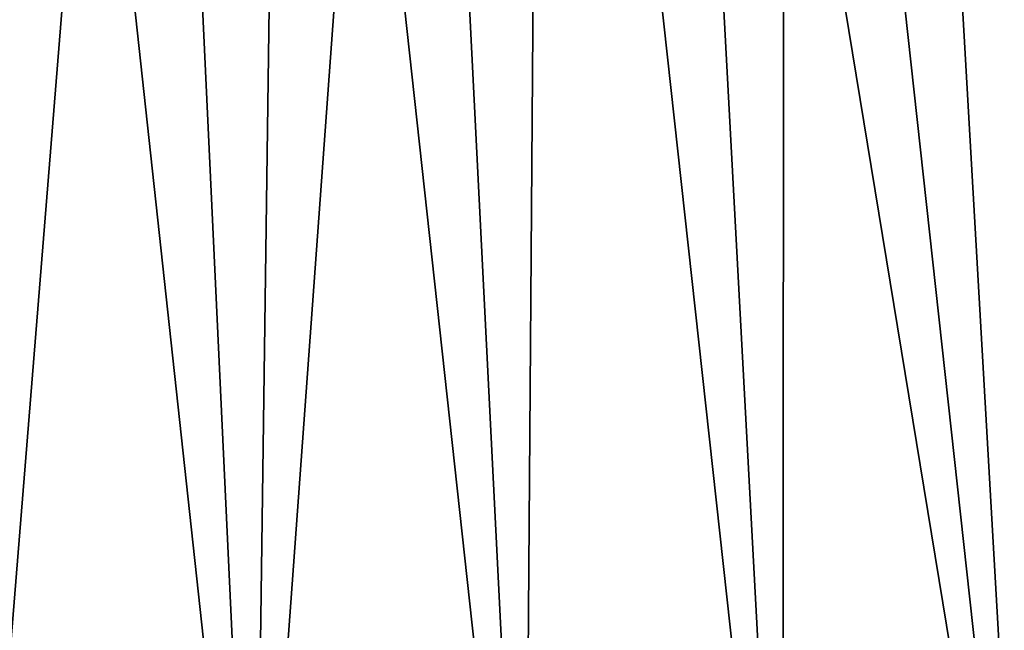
# Model space of a CAD drawing. Header units: millimetres. Extents: x -682 to 137, y -14 to 967.
# Tile 232 of 256: x 44 to 84, y 25 to 50. Entities that reach past the tile are written whole.
import ezdxf

# ---------------------------------------------------------------- set-up
doc = ezdxf.new("R2010")
doc.units = ezdxf.units.MM
doc.header["$LTSCALE"] = 65.185185
doc.layers.add('4034', color=7, linetype='CONTINUOUS')
doc.layers.add('4035', color=7, linetype='CONTINUOUS')

msp = doc.modelspace()

# ---------------------------------------------------------------- linework, layer by layer
at = {"layer": '4034', "color": 7, "linetype": 'CONTINUOUS', "true_color": 0xa2afbf}
for points in [[(42.31, 5.523, 130.218), (53.813, 5.523, 125.901), (44.034, 95.523, 119.612), (42.31, 5.523, 130.218)], [(44.034, 95.523, 119.612), (53.813, 5.523, 125.901), (49.587, 95.523, 117.419), (44.034, 95.523, 119.612)], [(49.587, 95.523, 117.419), (53.813, 5.523, 125.901), (55.032, 95.523, 114.968), (49.587, 95.523, 117.419)], [(53.813, 5.523, 125.901), (64.882, 5.523, 120.571), (55.032, 95.523, 114.968), (53.813, 5.523, 125.901)], [(55.032, 95.523, 114.968), (64.882, 5.523, 120.571), (60.356, 95.523, 112.264), (55.032, 95.523, 114.968)], [(60.356, 95.523, 112.264), (64.882, 5.523, 120.571), (65.547, 95.523, 109.315), (60.356, 95.523, 112.264)], [(64.882, 5.523, 120.571), (75.429, 5.523, 114.269), (65.547, 95.523, 109.315), (64.882, 5.523, 120.571)], [(65.547, 95.523, 109.315), (75.429, 5.523, 114.269), (70.594, 95.523, 106.125), (65.547, 95.523, 109.315)], [(75.429, 5.523, 114.269), (85.368, 5.523, 107.048), (70.594, 95.523, 106.125), (75.429, 5.523, 114.269)], [(70.594, 95.523, 106.125), (85.368, 5.523, 107.048), (75.487, 95.523, 102.703), (70.594, 95.523, 106.125)], [(75.487, 95.523, 102.703), (85.368, 5.523, 107.048), (80.214, 95.523, 99.055), (75.487, 95.523, 102.703)], [(85.368, 5.523, 107.048), (94.62, 5.523, 98.965), (80.214, 95.523, 99.055), (85.368, 5.523, 107.048)], [(80.214, 95.523, 99.055), (94.62, 5.523, 98.965), (84.764, 95.523, 95.19), (80.214, 95.523, 99.055)]]:
    msp.add_3dface(points, dxfattribs=at)
at = {"layer": '4035', "color": 7, "linetype": 'CONTINUOUS', "true_color": 0xa2afbf}
for points in [[(53.813, 5.523, -125.901), (42.31, 5.523, -130.218), (49.587, 95.523, -117.419), (53.813, 5.523, -125.901)], [(49.587, 95.523, -117.419), (42.31, 5.523, -130.218), (44.034, 95.523, -119.612), (49.587, 95.523, -117.419)], [(55.032, 95.523, -114.968), (53.813, 5.523, -125.901), (49.587, 95.523, -117.419), (55.032, 95.523, -114.968)], [(64.882, 5.523, -120.571), (53.813, 5.523, -125.901), (60.356, 95.523, -112.264), (64.882, 5.523, -120.571)], [(60.356, 95.523, -112.264), (53.813, 5.523, -125.901), (55.032, 95.523, -114.968), (60.356, 95.523, -112.264)], [(65.547, 95.523, -109.315), (64.882, 5.523, -120.571), (60.356, 95.523, -112.264), (65.547, 95.523, -109.315)], [(75.429, 5.523, -114.269), (64.882, 5.523, -120.571), (65.547, 95.523, -109.315), (75.429, 5.523, -114.269)], [(70.594, 95.523, -106.125), (75.429, 5.523, -114.269), (65.547, 95.523, -109.315), (70.594, 95.523, -106.125)], [(75.487, 95.523, -102.703), (75.429, 5.523, -114.269), (70.594, 95.523, -106.125), (75.487, 95.523, -102.703)], [(85.368, 5.523, -107.048), (75.429, 5.523, -114.269), (75.487, 95.523, -102.703), (85.368, 5.523, -107.048)], [(80.214, 95.523, -99.055), (85.368, 5.523, -107.048), (75.487, 95.523, -102.703), (80.214, 95.523, -99.055)], [(84.764, 95.523, -95.19), (85.368, 5.523, -107.048), (80.214, 95.523, -99.055), (84.764, 95.523, -95.19)]]:
    msp.add_3dface(points, dxfattribs=at)

doc.saveas('drawing.dxf')
